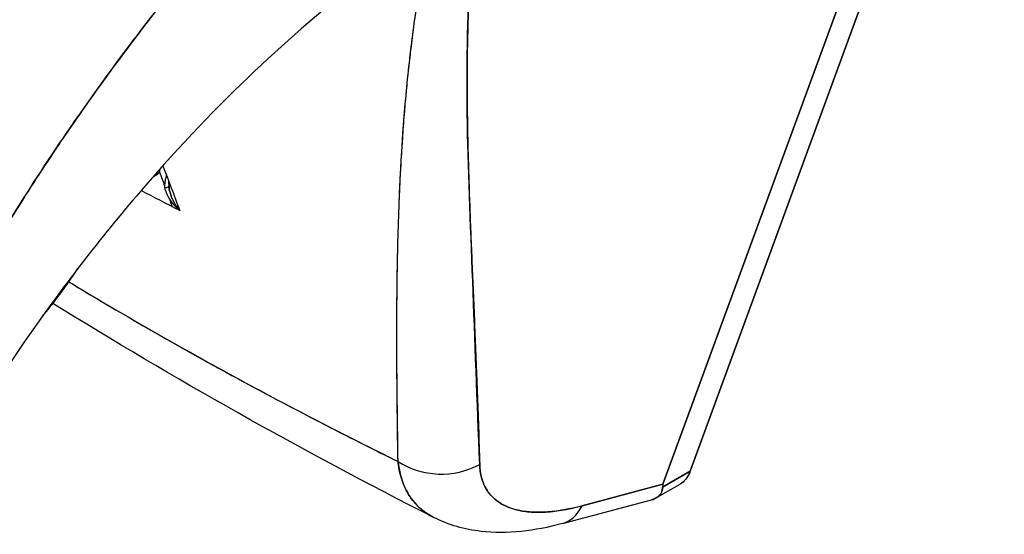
# Model space of a CAD drawing. Extents: x 785 to 1232, y 18 to 306.
# Tile 227 of 232: x 1162.416 to 1163.365, y 226.736 to 227.231. Entities that reach past the tile are written whole.
import ezdxf

# ---------------------------------------------------------------- set-up
doc = ezdxf.new("R2010")
doc.units = 0
doc.header["$LTSCALE"] = 4
doc.header["$MEASUREMENT"] = 0
doc.layers.get('0').update_dxf_attribs({"linetype": 'CONTINUOUS'})

msp = doc.modelspace()

# ---------------------------------------------------------------- linework, layer by layer
for p, q in [((1163.06241, 226.79645), (1163.36503, 227.62188)), ((1163.36503, 227.62188), (1163.06241, 226.79645)), ((1163.03617, 226.78378), (1163.3374, 227.60538)), ((1163.3374, 227.60538), (1163.03617, 226.78378)), ((1162.78005, 226.97621), (1162.78003, 226.97621)), ((1162.7797, 226.92619), (1162.77973, 226.92618)), ((1163.06241, 226.79645), (1163.0357, 226.78107)), ((1163.0357, 226.78107), (1163.06241, 226.79645)), ((1163.03617, 226.78378), (1162.95814, 226.76297)), ((1162.95814, 226.76297), (1163.03617, 226.78378)), ((1163.02962, 226.77056), (1163.05222, 226.78358)), ((1162.93941, 226.74588), (1163.02499, 226.7687)), ((1162.93861, 226.75876), (1162.93848, 226.75873))]:
    msp.add_line(p, q)
for centre, major_axis, ratio, start_param, end_param in [((1162.79042, 227.33354), (-0.06077, 0.10552), 0.578093, 2.433806, 2.433908), ((1162.53901, 227.09126), (0.01598, 0.00597), 0.736205, 4.828579, 5.259091), ((1162.55005, 227.07064), (0.01023, 0.00019), 0.178972, 5.326942, 6.053876), ((1162.55005, 227.07064), (0.01023, 0.00019), 0.178974, 5.326938, 6.053871), ((1162.57198, 227.07928), (0.00382, 0.02247), 0.512646, 1.81296, 2.019617), ((1162.55005, 227.07064), (0.01023, 0.00019), 0.178972, 6.283178, 6.538295), ((1162.55005, 227.07064), (0.01023, 0.00019), 0.178974, 6.283174, 6.538291), ((1162.82309, 226.85167), (0.06821, 0.00197), 0.851152, 4.020883, 5.251796), ((1162.82309, 226.85167), (-0.06821, -0.00197), 0.851148, 0.879292, 2.110208), ((1162.92166, 226.81178), (0.01758, -0.06594), 0.593599, 6.283184, 6.877153), ((1162.92166, 226.81178), (0.01758, -0.06594), 0.593599, 6.283184, 6.87714)]:
    msp.add_ellipse(centre, major_axis=major_axis, ratio=ratio, start_param=start_param, end_param=end_param)
for points, knots in [([(1162.31689, 226.87654), (1162.32798, 226.89886), (1162.34024, 226.9224), (1162.35378, 226.94703), (1162.36732, 226.97168), (1162.38215, 226.99742), (1162.39837, 227.02411), (1162.41458, 227.0508), (1162.43218, 227.07844), (1162.45124, 227.10683), (1162.4703, 227.13522), (1162.49082, 227.16437), (1162.51287, 227.19403), (1162.53492, 227.22369), (1162.5585, 227.25387), (1162.58362, 227.28428), (1162.60875, 227.31469), (1162.63542, 227.34532), (1162.66364, 227.37586), (1162.69186, 227.40639), (1162.72162, 227.43683), (1162.75288, 227.46678), (1162.78413, 227.49673), (1162.81688, 227.52619), (1162.85101, 227.55476)], [0, 0, 0, 0, 0.124948, 0.124948, 0.124948, 0.249955, 0.249955, 0.249955, 0.374963, 0.374963, 0.374963, 0.49997, 0.49997, 0.49997, 0.624978, 0.624978, 0.624978, 0.749985, 0.749985, 0.749985, 0.874993, 0.874993, 0.874993, 1, 1, 1, 1]), ([(1162.85101, 227.55476), (1162.84116, 227.54651), (1162.83143, 227.5382), (1162.82181, 227.52982), (1162.80468, 227.51488), (1162.78793, 227.49974), (1162.77156, 227.48445), (1162.75519, 227.46916), (1162.73921, 227.45372), (1162.72364, 227.43819), (1162.70806, 227.42266), (1162.69288, 227.40703), (1162.6781, 227.39135), (1162.66333, 227.37568), (1162.64896, 227.35996), (1162.635, 227.34425), (1162.62104, 227.32854), (1162.60749, 227.31283), (1162.59435, 227.29716), (1162.58121, 227.2815), (1162.56848, 227.26589), (1162.55616, 227.25037), (1162.54383, 227.23484), (1162.53192, 227.21941), (1162.52041, 227.20411), (1162.50889, 227.1888), (1162.49779, 227.17362), (1162.48707, 227.15861), (1162.47636, 227.14359), (1162.46605, 227.12874), (1162.45612, 227.11408), (1162.44619, 227.09942), (1162.43666, 227.08495), (1162.4275, 227.07071), (1162.41834, 227.05646), (1162.40955, 227.04244), (1162.40114, 227.02866), (1162.39272, 227.01489), (1162.38467, 227.00136), (1162.37698, 226.9881), (1162.36928, 226.97484), (1162.36194, 226.96185), (1162.35494, 226.94915), (1162.34794, 226.93645), (1162.34128, 226.92404), (1162.33494, 226.91193), (1162.3286, 226.89982), (1162.32259, 226.88802), (1162.31689, 226.87654)], [0, 0, 0, 0, 0.036069, 0.036069, 0.036069, 0.100331, 0.100331, 0.100331, 0.164593, 0.164593, 0.164593, 0.228855, 0.228855, 0.228855, 0.293118, 0.293118, 0.293118, 0.35738, 0.35738, 0.35738, 0.421642, 0.421642, 0.421642, 0.485904, 0.485904, 0.485904, 0.550166, 0.550166, 0.550166, 0.614429, 0.614429, 0.614429, 0.678691, 0.678691, 0.678691, 0.742953, 0.742953, 0.742953, 0.807215, 0.807215, 0.807215, 0.871477, 0.871477, 0.871477, 0.93574, 0.93574, 0.93574, 1, 1, 1, 1]), ([(1162.78088, 226.80569), (1162.78045, 226.84107), (1162.77992, 226.87437), (1162.77976, 226.90544), (1162.77959, 226.93652), (1162.7798, 226.96538), (1162.78029, 226.99252), (1162.78078, 227.01967), (1162.78155, 227.04509), (1162.78263, 227.06923), (1162.78372, 227.09336), (1162.78514, 227.11621), (1162.78688, 227.13815), (1162.78863, 227.16008), (1162.79071, 227.1811), (1162.79315, 227.20149), (1162.79559, 227.22189), (1162.7984, 227.24166), (1162.80162, 227.26108), (1162.80484, 227.28049), (1162.80847, 227.29954), (1162.81257, 227.31848), (1162.81667, 227.33742), (1162.82125, 227.35624), (1162.82643, 227.37517), (1162.83162, 227.39411), (1162.83742, 227.41317), (1162.84386, 227.43266)], [0, 0, 0, 0, 0.111111, 0.111111, 0.111111, 0.222222, 0.222222, 0.222222, 0.333333, 0.333333, 0.333333, 0.444444, 0.444444, 0.444444, 0.555556, 0.555556, 0.555556, 0.666667, 0.666667, 0.666667, 0.777778, 0.777778, 0.777778, 0.888889, 0.888889, 0.888889, 1, 1, 1, 1]), ([(1162.78088, 226.8057), (1162.78068, 226.81766), (1162.78049, 226.82951), (1162.78033, 226.84122), (1162.78018, 226.85255), (1162.78005, 226.86375), (1162.77995, 226.87485), (1162.77986, 226.88561), (1162.77979, 226.89627), (1162.77976, 226.90683), (1162.77972, 226.9171), (1162.77972, 226.92726), (1162.77975, 226.93734), (1162.77978, 226.94715), (1162.77984, 226.95687), (1162.77994, 226.96651), (1162.77999, 226.97236), (1162.78007, 226.97818), (1162.78015, 226.98398), (1162.7802, 226.98748), (1162.78026, 226.99098), (1162.78032, 226.99447), (1162.78048, 227.0035), (1162.78068, 227.01246), (1162.78092, 227.02134), (1162.78115, 227.03004), (1162.78142, 227.03867), (1162.78173, 227.04724), (1162.78204, 227.05563), (1162.78238, 227.06397), (1162.78277, 227.07225), (1162.78315, 227.08038), (1162.78357, 227.08846), (1162.78403, 227.09648), (1162.78449, 227.10437), (1162.78499, 227.11222), (1162.78553, 227.12001), (1162.78606, 227.12769), (1162.78664, 227.13533), (1162.78727, 227.14292), (1162.78733, 227.14365), (1162.78739, 227.14438), (1162.78745, 227.14511), (1162.78802, 227.15187), (1162.78862, 227.15859), (1162.78926, 227.16528), (1162.78996, 227.17262), (1162.79071, 227.17991), (1162.79151, 227.18717), (1162.7923, 227.19436), (1162.79314, 227.20152), (1162.79403, 227.20864), (1162.79492, 227.21572), (1162.79585, 227.22276), (1162.79684, 227.22977), (1162.79782, 227.23675), (1162.79885, 227.24369), (1162.79994, 227.2506), (1162.80102, 227.2575), (1162.80216, 227.26437), (1162.80335, 227.2712), (1162.80454, 227.27804), (1162.80578, 227.28484), (1162.80708, 227.29161), (1162.8072, 227.29226), (1162.80733, 227.29291), (1162.80745, 227.29355), (1162.80864, 227.29969), (1162.80988, 227.3058), (1162.81115, 227.31189), (1162.81257, 227.31864), (1162.81405, 227.32537), (1162.81558, 227.33206), (1162.81713, 227.3388), (1162.81873, 227.34551), (1162.82039, 227.35218), (1162.82207, 227.35891), (1162.82381, 227.36561), (1162.82561, 227.37227), (1162.82742, 227.379), (1162.8293, 227.3857), (1162.83124, 227.39236), (1162.8332, 227.39911), (1162.83523, 227.40582), (1162.83732, 227.41249), (1162.83944, 227.41925), (1162.84162, 227.42598), (1162.84386, 227.43266)], [0, 0, 0, 0, 0.047674, 0.047674, 0.047674, 0.093754, 0.093754, 0.093754, 0.138483, 0.138483, 0.138483, 0.181962, 0.181962, 0.181962, 0.224293, 0.224293, 0.224293, 0.25, 0.25, 0.25, 0.265575, 0.265575, 0.265575, 0.305906, 0.305906, 0.305906, 0.345378, 0.345378, 0.345378, 0.384081, 0.384081, 0.384081, 0.422102, 0.422102, 0.422102, 0.459526, 0.459526, 0.459526, 0.496435, 0.496435, 0.496435, 0.5, 0.5, 0.5, 0.53291, 0.53291, 0.53291, 0.569025, 0.569025, 0.569025, 0.604849, 0.604849, 0.604849, 0.640453, 0.640453, 0.640453, 0.675905, 0.675905, 0.675905, 0.711275, 0.711275, 0.711275, 0.746632, 0.746632, 0.746632, 0.75, 0.75, 0.75, 0.782043, 0.782043, 0.782043, 0.817582, 0.817582, 0.817582, 0.853329, 0.853329, 0.853329, 0.889364, 0.889364, 0.889364, 0.925766, 0.925766, 0.925766, 0.962618, 0.962618, 0.962618, 1, 1, 1, 1]), ([(1162.85956, 226.80287), (1162.85707, 226.86427), (1162.85502, 226.92322), (1162.85284, 226.97938), (1162.85066, 227.03555), (1162.84836, 227.08893), (1162.84762, 227.14051), (1162.84687, 227.1921), (1162.8477, 227.24189), (1162.85154, 227.29031), (1162.85538, 227.33873), (1162.86225, 227.38577), (1162.87164, 227.4313)], [0, 0, 0, 0, 0.25, 0.25, 0.25, 0.5, 0.5, 0.5, 0.75, 0.75, 0.75, 1, 1, 1, 1]), ([(1162.87164, 227.4313), (1162.8702, 227.42457), (1162.86884, 227.41788), (1162.86756, 227.41123), (1162.86627, 227.40453), (1162.86505, 227.39786), (1162.86391, 227.39123), (1162.86276, 227.38454), (1162.86169, 227.37789), (1162.86068, 227.37127), (1162.85967, 227.36458), (1162.85873, 227.35793), (1162.85786, 227.35131), (1162.85697, 227.34462), (1162.85616, 227.33796), (1162.85541, 227.33133), (1162.85466, 227.32461), (1162.85396, 227.31793), (1162.85333, 227.31128), (1162.8527, 227.30452), (1162.85212, 227.2978), (1162.8516, 227.29111), (1162.85107, 227.28431), (1162.85061, 227.27754), (1162.85019, 227.27079), (1162.84977, 227.26392), (1162.84941, 227.25708), (1162.84909, 227.25027), (1162.84877, 227.24331), (1162.84851, 227.23638), (1162.84828, 227.22948), (1162.84806, 227.22242), (1162.84788, 227.21539), (1162.84774, 227.20838), (1162.84761, 227.2012), (1162.84751, 227.19405), (1162.84746, 227.18691), (1162.84741, 227.17959), (1162.84739, 227.17228), (1162.84741, 227.165), (1162.84744, 227.15751), (1162.8475, 227.15004), (1162.84759, 227.14259), (1162.84768, 227.13491), (1162.84781, 227.12725), (1162.84796, 227.11961), (1162.84804, 227.11595), (1162.84812, 227.11229), (1162.84821, 227.10864), (1162.84831, 227.10442), (1162.84841, 227.1002), (1162.84853, 227.09598), (1162.84875, 227.08785), (1162.84899, 227.07973), (1162.84926, 227.07163), (1162.84953, 227.06323), (1162.84983, 227.05484), (1162.85014, 227.04646), (1162.85046, 227.03776), (1162.8508, 227.02907), (1162.85115, 227.02039), (1162.85151, 227.01136), (1162.85188, 227.00233), (1162.85226, 226.99331), (1162.85265, 226.98391), (1162.85305, 226.97452), (1162.85346, 226.96512), (1162.85387, 226.95532), (1162.85429, 226.94551), (1162.85471, 226.9357), (1162.85514, 226.92545), (1162.85556, 226.91519), (1162.85598, 226.90493), (1162.85641, 226.89418), (1162.85684, 226.88342), (1162.85724, 226.87265), (1162.85767, 226.86135), (1162.85807, 226.85004), (1162.85845, 226.83872), (1162.85885, 226.82678), (1162.85922, 226.81483), (1162.85956, 226.80287)], [0, 0, 0, 0, 0.029086, 0.029086, 0.029086, 0.058387, 0.058387, 0.058387, 0.087935, 0.087935, 0.087935, 0.117777, 0.117777, 0.117777, 0.147957, 0.147957, 0.147957, 0.178529, 0.178529, 0.178529, 0.20955, 0.20955, 0.20955, 0.24108, 0.24108, 0.24108, 0.273185, 0.273185, 0.273185, 0.305936, 0.305936, 0.305936, 0.339407, 0.339407, 0.339407, 0.37368, 0.37368, 0.37368, 0.408841, 0.408841, 0.408841, 0.44498, 0.44498, 0.44498, 0.482193, 0.482193, 0.482193, 0.5, 0.5, 0.5, 0.520588, 0.520588, 0.520588, 0.560289, 0.560289, 0.560289, 0.60142, 0.60142, 0.60142, 0.644109, 0.644109, 0.644109, 0.688496, 0.688496, 0.688496, 0.734731, 0.734731, 0.734731, 0.782977, 0.782977, 0.782977, 0.833414, 0.833414, 0.833414, 0.886232, 0.886232, 0.886232, 0.941632, 0.941632, 0.941632, 1, 1, 1, 1]), ([(1162.73725, 227.26308), (1162.70528, 227.23836), (1162.67065, 227.20855), (1162.60026, 227.14102), (1162.5637, 227.10219), (1162.49082, 227.01682), (1162.45402, 226.96883), (1162.40344, 226.89564), (1162.3867, 226.86995), (1162.37123, 226.84473)], [0, 0, 0, 0, 0.446383, 0.446383, 0.917033, 0.917033, 1.437188, 1.437188, 1.71586, 1.71586, 1.71586, 1.71586]), ([(1162.55107, 227.08432), (1162.54957, 227.08274), (1162.54764, 227.08144), (1162.54553, 227.08042), (1162.54543, 227.08037), (1162.54533, 227.08032), (1162.54523, 227.08027)], [0, 0, 0, 0, 0.25, 0.25, 0.25, 0.2619236, 0.2619236, 0.2619236, 0.2619236]), ([(1162.55761, 227.08181), (1162.55751, 227.08146), (1162.55742, 227.0811), (1162.55733, 227.08075), (1162.5571, 227.07983), (1162.5569, 227.07891), (1162.55673, 227.078), (1162.55653, 227.07693), (1162.55637, 227.07588), (1162.55625, 227.07484), (1162.55603, 227.07292), (1162.55595, 227.07105), (1162.55598, 227.06926)], [0.273982, 0.273982, 0.273982, 0.273982, 0.3333333, 0.3333333, 0.3333333, 0.4872647, 0.4872647, 0.4872647, 0.6666667, 0.6666667, 0.6666667, 1, 1, 1, 1]), ([(1162.57058, 227.04741), (1162.56938, 227.04888), (1162.56826, 227.05041), (1162.56721, 227.05201), (1162.56627, 227.05345), (1162.5654, 227.05494), (1162.56459, 227.05647), (1162.56387, 227.05785), (1162.5632, 227.05926), (1162.56261, 227.0607), (1162.56208, 227.06201), (1162.56161, 227.06334), (1162.56121, 227.06468), (1162.56084, 227.06592), (1162.56054, 227.06716), (1162.56031, 227.06842), (1162.56014, 227.06938), (1162.56002, 227.07034), (1162.55995, 227.07129)], [0, 0, 0, 0, 0.2168, 0.2168, 0.2168, 0.411608, 0.411608, 0.411608, 0.586786, 0.586786, 0.586786, 0.744952, 0.744952, 0.744952, 0.889851, 0.889851, 0.889851, 1, 1, 1, 1]), ([(1162.56029, 227.07083), (1162.56032, 227.069), (1162.56061, 227.06711), (1162.56137, 227.06415), (1162.56172, 227.06303), (1162.56213, 227.06194)], [0, 0, 0, 0, 0.01677712, 0.01677712, 0.0270625, 0.0270625, 0.0270625, 0.0270625]), ([(1162.55598, 227.06926), (1162.55617, 227.06838), (1162.55642, 227.06748), (1162.55673, 227.06657), (1162.55711, 227.06543), (1162.55759, 227.06426), (1162.55815, 227.0631), (1162.55833, 227.06271), (1162.55853, 227.06233), (1162.55873, 227.06194), (1162.55917, 227.0611), (1162.55964, 227.06027), (1162.56016, 227.05943), (1162.56096, 227.05814), (1162.56186, 227.05685), (1162.56285, 227.05557), (1162.56311, 227.05523), (1162.56338, 227.05489), (1162.56366, 227.05456), (1162.56448, 227.05355), (1162.56537, 227.05254), (1162.5663, 227.05154), (1162.56762, 227.05014), (1162.56905, 227.04875), (1162.57058, 227.04741)], [0, 0, 0, 0, 0.123961, 0.123961, 0.123961, 0.281069, 0.281069, 0.281069, 0.333333, 0.333333, 0.333333, 0.445965, 0.445965, 0.445965, 0.620741, 0.620741, 0.620741, 0.666667, 0.666667, 0.666667, 0.805209, 0.805209, 0.805209, 1, 1, 1, 1]), ([(1162.43833, 226.94567), (1162.44307, 226.95125), (1162.4477, 226.957), (1162.45921, 226.97207), (1162.46592, 226.9816), (1162.47227, 226.99142)], [2.0499235, 2.0499235, 2.0499235, 2.0499235, 2.1349172, 2.1349172, 2.2671891, 2.2671891, 2.2671891, 2.2671891]), ([(1162.46374, 226.97871), (1162.48757, 226.9643), (1162.5117, 226.95005), (1162.53612, 226.93599), (1162.5754, 226.91337), (1162.61544, 226.89122), (1162.65615, 226.86956), (1162.69685, 226.8479), (1162.73823, 226.82672), (1162.78088, 226.80569)], [0.3446104, 0.3446104, 0.3446104, 0.3446104, 0.5, 0.5, 0.5, 0.75, 0.75, 0.75, 1, 1, 1, 1]), ([(1162.46374, 226.97871), (1162.4682, 226.97602), (1162.47266, 226.97333), (1162.47713, 226.97065), (1162.51577, 226.94749), (1162.55472, 226.92505), (1162.59484, 226.90283), (1162.60144, 226.89918), (1162.60806, 226.89554), (1162.61472, 226.8919), (1162.64752, 226.87397), (1162.68119, 226.85615), (1162.71552, 226.83855), (1162.73706, 226.82751), (1162.75887, 226.81655), (1162.78088, 226.8057)], [0.3427386, 0.3427386, 0.3427386, 0.3427386, 0.3719957, 0.3719957, 0.3719957, 0.6250804, 0.6250804, 0.6250804, 0.6666667, 0.6666667, 0.6666667, 0.8714645, 0.8714645, 0.8714645, 1, 1, 1, 1]), ([(1162.78088, 226.8057), (1162.78181, 226.79653), (1162.78404, 226.78812), (1162.78743, 226.78075), (1162.79082, 226.77338), (1162.79536, 226.76703), (1162.80099, 226.76174), (1162.80522, 226.75776), (1162.81007, 226.75438), (1162.81549, 226.75162)], [0, 0, 0, 0, 0.1666667, 0.1666667, 0.1666667, 0.3333333, 0.3333333, 0.3333333, 0.4587596, 0.4587596, 0.4587596, 0.4587596]), ([(1162.81549, 226.75162), (1162.81337, 226.7527), (1162.81134, 226.75387), (1162.8094, 226.75513), (1162.80719, 226.75658), (1162.8051, 226.75814), (1162.80312, 226.75983), (1162.80115, 226.76151), (1162.7993, 226.76332), (1162.79757, 226.76523), (1162.79584, 226.76716), (1162.79423, 226.7692), (1162.79275, 226.77135), (1162.79127, 226.77351), (1162.78992, 226.77578), (1162.7887, 226.77815), (1162.78747, 226.78054), (1162.78638, 226.78304), (1162.78542, 226.78563), (1162.78445, 226.78825), (1162.78363, 226.79096), (1162.78293, 226.79377), (1162.78224, 226.7966), (1162.78168, 226.79952), (1162.78126, 226.80253), (1162.78112, 226.80358), (1162.78099, 226.80463), (1162.78088, 226.8057)], [0.5396644, 0.5396644, 0.5396644, 0.5396644, 0.5881945, 0.5881945, 0.5881945, 0.6435337, 0.6435337, 0.6435337, 0.6989867, 0.6989867, 0.6989867, 0.7546213, 0.7546213, 0.7546213, 0.8105284, 0.8105284, 0.8105284, 0.8667514, 0.8667514, 0.8667514, 0.9233186, 0.9233186, 0.9233186, 0.980266, 0.980266, 0.980266, 1, 1, 1, 1]), ([(1162.85956, 226.80287), (1162.85958, 226.8021), (1162.85962, 226.80134), (1162.85967, 226.80059), (1162.85981, 226.79841), (1162.86006, 226.7963), (1162.86042, 226.79426), (1162.86079, 226.79223), (1162.86126, 226.79027), (1162.86185, 226.78839), (1162.86243, 226.7865), (1162.86312, 226.7847), (1162.86392, 226.78298), (1162.86413, 226.78252), (1162.86434, 226.78208), (1162.86457, 226.78163), (1162.8652, 226.78039), (1162.86588, 226.77919), (1162.86662, 226.77804), (1162.86763, 226.77648), (1162.86874, 226.77499), (1162.86996, 226.7736), (1162.87117, 226.7722), (1162.87248, 226.77088), (1162.8739, 226.76966), (1162.8751, 226.76861), (1162.87636, 226.76763), (1162.8777, 226.76672), (1162.87795, 226.76655), (1162.87819, 226.76639), (1162.87844, 226.76622), (1162.88005, 226.76517), (1162.88176, 226.76419), (1162.88356, 226.76331), (1162.88536, 226.76243), (1162.88726, 226.76163), (1162.88924, 226.76093), (1162.89123, 226.76022), (1162.8933, 226.75961), (1162.89547, 226.75908), (1162.89636, 226.75886), (1162.89728, 226.75866), (1162.8982, 226.75847), (1162.89951, 226.75821), (1162.90085, 226.75798), (1162.90221, 226.75778), (1162.90455, 226.75743), (1162.90696, 226.75718), (1162.90946, 226.75702), (1162.91196, 226.75686), (1162.91454, 226.75679), (1162.91719, 226.75681), (1162.91982, 226.75684), (1162.92252, 226.75695), (1162.92529, 226.75716), (1162.92813, 226.75736), (1162.93104, 226.75767), (1162.93403, 226.75807), (1162.93698, 226.75846), (1162.94, 226.75895), (1162.94308, 226.75953), (1162.94616, 226.76011), (1162.94931, 226.76078), (1162.95252, 226.76155), (1162.95437, 226.76199), (1162.95624, 226.76247), (1162.95814, 226.76297)], [0, 0, 0, 0, 0.019103, 0.019103, 0.019103, 0.074488, 0.074488, 0.074488, 0.129904, 0.129904, 0.129904, 0.185404, 0.185404, 0.185404, 0.2, 0.2, 0.2, 0.241031, 0.241031, 0.241031, 0.296777, 0.296777, 0.296777, 0.352641, 0.352641, 0.352641, 0.4, 0.4, 0.4, 0.408599, 0.408599, 0.408599, 0.464615, 0.464615, 0.464615, 0.520668, 0.520668, 0.520668, 0.576744, 0.576744, 0.576744, 0.6, 0.6, 0.6, 0.632818, 0.632818, 0.632818, 0.688844, 0.688844, 0.688844, 0.74479, 0.74479, 0.74479, 0.8, 0.8, 0.8, 0.856416, 0.856416, 0.856416, 0.9121, 0.9121, 0.9121, 0.967784, 0.967784, 0.967784, 1, 1, 1, 1]), ([(1162.95814, 226.76297), (1162.94623, 226.75984), (1162.93531, 226.7579), (1162.9253, 226.75716), (1162.91528, 226.75641), (1162.90619, 226.75687), (1162.8982, 226.75847), (1162.89022, 226.76008), (1162.88335, 226.76284), (1162.8777, 226.76672), (1162.87205, 226.7706), (1162.86761, 226.7756), (1162.86457, 226.78164), (1162.86152, 226.78767), (1162.85987, 226.79474), (1162.85956, 226.80287)], [0, 0, 0, 0, 0.2, 0.2, 0.2, 0.4, 0.4, 0.4, 0.6, 0.6, 0.6, 0.8, 0.8, 0.8, 1, 1, 1, 1]), ([(1163.06241, 226.79645), (1163.06094, 226.79244), (1163.05892, 226.78921), (1163.05631, 226.78668), (1163.05507, 226.78549), (1163.0537, 226.78444), (1163.05221, 226.78359)], [0, 0, 0, 0, 0.25, 0.25, 0.25, 0.3684423, 0.3684423, 0.3684423, 0.3684423]), ([(1163.06241, 226.79645), (1163.06146, 226.79387), (1163.06024, 226.79155), (1163.05878, 226.78954), (1163.05746, 226.78773), (1163.05594, 226.78618), (1163.05425, 226.78491), (1163.0536, 226.78443), (1163.05292, 226.78398), (1163.05222, 226.78358)], [0, 0, 0, 0, 0.1629274, 0.1629274, 0.1629274, 0.3097424, 0.3097424, 0.3097424, 0.3660715, 0.3660715, 0.3660715, 0.3660715]), ([(1163.02499, 226.7687), (1163.02558, 226.76885), (1163.02614, 226.76903), (1163.02668, 226.76922), (1163.02733, 226.76945), (1163.02795, 226.76971), (1163.02854, 226.76999), (1163.02958, 226.7705), (1163.03053, 226.77108), (1163.03136, 226.77174), (1163.03246, 226.7726), (1163.03337, 226.77359), (1163.03406, 226.77467), (1163.03425, 226.77498), (1163.03443, 226.77529), (1163.03459, 226.77561), (1163.03542, 226.77728), (1163.03579, 226.77912), (1163.0357, 226.78107)], [0.5107664, 0.5107664, 0.5107664, 0.5107664, 0.5513401, 0.5513401, 0.5513401, 0.6, 0.6, 0.6, 0.6861735, 0.6861735, 0.6861735, 0.8, 0.8, 0.8, 0.8324468, 0.8324468, 0.8324468, 1, 1, 1, 1]), ([(1163.0357, 226.78107), (1163.0358, 226.77872), (1163.03526, 226.77655), (1163.03405, 226.77465), (1163.03283, 226.77276), (1163.03094, 226.77115), (1163.02852, 226.76999), (1163.02745, 226.76947), (1163.02627, 226.76904), (1163.02499, 226.7687)], [0, 0, 0, 0, 0.2, 0.2, 0.2, 0.4, 0.4, 0.4, 0.4888288, 0.4888288, 0.4888288, 0.4888288]), ([(1163.03617, 226.78378), (1163.03604, 226.78342), (1163.03594, 226.78309), (1163.03587, 226.78277), (1163.03579, 226.78246), (1163.03574, 226.78216), (1163.03571, 226.78187), (1163.03568, 226.78159), (1163.03568, 226.78132), (1163.0357, 226.78107)], [0, 0, 0, 0, 0.333333, 0.333333, 0.333333, 0.666667, 0.666667, 0.666667, 1, 1, 1, 1]), ([(1163.03617, 226.78378), (1163.03604, 226.78342), (1163.03594, 226.78309), (1163.03587, 226.78277), (1163.03579, 226.78245), (1163.03574, 226.78215), (1163.03571, 226.78187), (1163.03568, 226.78159), (1163.03568, 226.78132), (1163.0357, 226.78107)], [0.0001824, 0.0001824, 0.0001824, 0.0001824, 0.3333333, 0.3333333, 0.3333333, 0.6666667, 0.6666667, 0.6666667, 1, 1, 1, 1]), ([(1162.93924, 226.74584), (1162.91249, 226.73871), (1162.88604, 226.73556), (1162.84519, 226.74019), (1162.82965, 226.74441), (1162.81549, 226.75162)], [0, 0, 0, 0, 0.2802006, 0.2802006, 0.4544933, 0.4544933, 0.4544933, 0.4544933])]:
    msp.add_open_spline(points, degree=3, knots=knots)
for points in [[(1162.55431, 227.09051), (1162.55967, 227.07637), (1162.56509, 227.06201), (1162.57058, 227.04741)], [(1162.55093, 227.08672), (1162.55104, 227.0859), (1162.5511, 227.0851), (1162.55107, 227.08432)], [(1162.55107, 227.08432), (1162.55272, 227.07992), (1162.55435, 227.07552), (1162.55599, 227.07112)], [(1162.56042, 227.07436), (1162.56031, 227.07318), (1162.56027, 227.072), (1162.56029, 227.07083)], [(1162.57058, 227.04741), (1162.55812, 227.0537), (1162.54573, 227.06013), (1162.5334, 227.06668)], [(1162.56054, 227.05884), (1162.5615, 227.05624), (1162.56245, 227.05365), (1162.56341, 227.05105)], [(1162.81549, 226.75162), (1162.68681, 226.81707), (1162.56383, 226.88617), (1162.44837, 226.95795)], [(1163.03568, 226.78132), (1163.03568, 226.78132), (1163.03568, 226.78132), (1163.03568, 226.78132)], [(1163.03568, 226.78132), (1163.03568, 226.78132), (1163.03568, 226.78132), (1163.03568, 226.78132)], [(1162.90182, 226.75783), (1162.90182, 226.75784), (1162.90182, 226.75784), (1162.90182, 226.75784)]]:
    msp.add_open_spline(points, degree=3)

doc.saveas('drawing.dxf')
